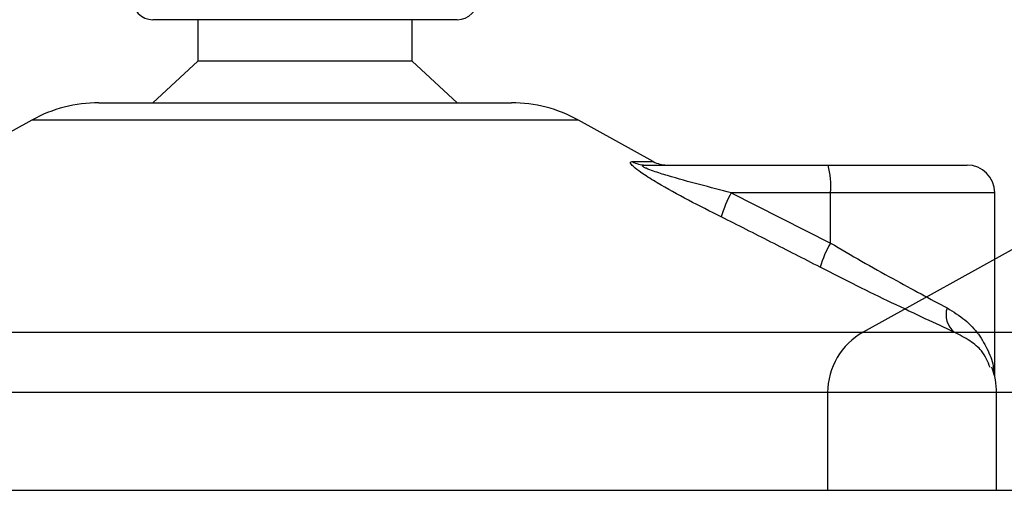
# Model space of a CAD drawing. Header units: millimetres. Extents: x 0 to 420, y 0 to 297.
# Tile 22 of 58: x 186.48 to 190.04, y 193.68 to 195.38. Entities that reach past the tile are written whole.
import ezdxf

# ---------------------------------------------------------------- set-up
doc = ezdxf.new("R2010")
doc.units = ezdxf.units.MM

msp = doc.modelspace()

# ---------------------------------------------------------------- linework, layer by layer
at = {"color": 7, "linetype": 'Continuous', "lineweight": 25}
for p, q in [((187.56212, 195.38329), (186.96443, 195.38329)), ((187.12693, 195.38329), (187.12693, 195.23329)), ((188.06443, 195.38329), (187.56212, 195.38329)), ((187.90193, 195.23329), (187.90193, 195.38329)), ((187.12693, 195.23329), (186.96443, 195.08329)), ((187.54803, 195.23329), (187.12693, 195.23329)), ((187.90193, 195.23329), (187.54803, 195.23329)), ((188.06443, 195.08329), (187.90193, 195.23329)), ((186.76865, 195.08329), (188.26022, 195.08329)), ((186.5264, 195.02069), (186.25579, 194.87081)), ((188.50247, 195.02069), (186.5264, 195.02069)), ((188.77307, 194.87081), (188.50247, 195.02069)), ((190.91539, 195.02069), (189.5323, 194.25467)), ((188.69785, 194.87081), (188.77307, 194.87081)), ((188.7434, 194.85829), (189.40515, 194.85829)), ((189.40515, 194.85829), (189.90746, 194.85829)), ((189.05528, 194.75829), (189.41382, 194.57661)), ((189.41382, 194.75829), (189.05528, 194.75829)), ((189.41382, 194.57661), (189.41382, 194.75829)), ((190.00746, 194.75829), (189.41382, 194.75829)), ((190.00746, 194.09458), (190.00746, 194.75829)), ((185.26216, 194.25467), (189.8609, 194.25467)), ((189.5323, 194.25467), (191.5624, 194.25467)), ((190.01443, 194.03597), (185.02385, 194.03597)), ((189.40343, 194.03597), (189.40343, 193.68329)), ((192.1202, 194.03597), (189.40343, 194.03597)), ((190.01443, 193.68329), (190.01443, 194.03597)), ((185.01443, 193.68329), (190.01443, 193.68329)), ((189.40343, 193.68329), (194.40343, 193.68329))]:
    msp.add_line(p, q, dxfattribs=at)
for centre, radius, start, end in [((186.96443, 195.45829), 0.075, 180, 270), ((188.06443, 195.45829), 0.075, 270, 0), ((186.76865, 194.58329), 0.5, 90, 118.97971), ((188.26022, 194.58329), 0.5, 61.02029, 90), ((188.74355, 194.94797), 0.08968, 239.35943, 269.90333), ((188.82152, 194.95829), 0.1, 241.02029, 270), ((189.119, 194.7831), 0.29587, 355.18945, 14.72175), ((189.90746, 194.75829), 0.1, 0, 90), ((189.45146, 194.54246), 0.45116, 151.4197, 163.47164), ((189.7816, 194.36653), 0.42355, 150.26469, 163.17457), ((189.91315, 194.31742), 0.08165, 162.36927, 230.22023), ((189.65343, 194.03597), 0.25, 118.97971, 180), ((189.76443, 194.03597), 0.25, 0, 21.63476)]:
    msp.add_arc(centre, radius, start, end, dxfattribs=at)
for points, knots in [([(189.01895, 194.67081), (188.9794, 194.69072), (188.90054, 194.73042), (188.80381, 194.78361), (188.73946, 194.82329), (188.70808, 194.84595), (188.69248, 194.86061), (188.68917, 194.8689), (188.69383, 194.87076), (188.69749, 194.87081), (188.69785, 194.87081)], [0, 0, 0, 0, 0.27916885, 0.55661556, 0.69910273, 0.79155981, 0.86148353, 0.93080823, 0.99326565, 1, 1, 1, 1]), ([(189.05528, 194.75829), (189.01693, 194.76795), (188.93986, 194.78736), (188.84509, 194.81335), (188.78071, 194.83359), (188.75164, 194.84445), (188.73996, 194.85018), (188.73521, 194.85334), (188.73341, 194.8555), (188.73453, 194.85741), (188.73802, 194.85812), (188.74162, 194.85828), (188.74299, 194.85829), (188.7434, 194.85829)], [0, 0, 0, 0, 0.3126385, 0.6283409, 0.7723225, 0.8532102, 0.8895986, 0.904004, 0.9304919, 0.9491875, 0.9821779, 0.994635, 1, 1, 1, 1]), ([(189.37619, 194.48913), (189.31706, 194.51959), (189.19831, 194.58076), (189.07891, 194.64071), (189.01895, 194.67081)], [0, 0, 0, 0, 0.497852, 1, 1, 1, 1]), ([(189.41382, 194.57661), (189.45156, 194.55447), (189.52803, 194.50962), (189.63879, 194.44792), (189.74477, 194.39039), (189.80482, 194.3584), (189.83533, 194.34215)], [0, 0, 0, 0, 0.2465936, 0.4996913, 0.7457356, 1, 1, 1, 1]), ([(189.8609, 194.25467), (189.82712, 194.27032), (189.75835, 194.30218), (189.6377, 194.35911), (189.50895, 194.42147), (189.42085, 194.46637), (189.37619, 194.48913)], [0, 0, 0, 0, 0.2463531, 0.5014676, 0.7472632, 1, 1, 1, 1]), ([(189.83533, 194.34215), (189.85781, 194.32821), (189.9028, 194.3003), (189.95158, 194.24673), (189.98501, 194.18795), (190.00351, 194.13915), (190.00338, 194.1103), (190.00335, 194.10311)], [0, 0, 0, 0, 0.2257473, 0.4517862, 0.6868204, 0.9219596, 1, 1, 1, 1]), ([(189.991, 194.12665), (189.98301, 194.14715), (189.96945, 194.18194), (189.91987, 194.22458), (189.88068, 194.24458), (189.8609, 194.25467)], [0, 0, 0, 0, 0.4154015, 0.7049893, 1, 1, 1, 1])]:
    msp.add_open_spline(points, degree=3, knots=knots, dxfattribs=at)

doc.saveas('drawing.dxf')
